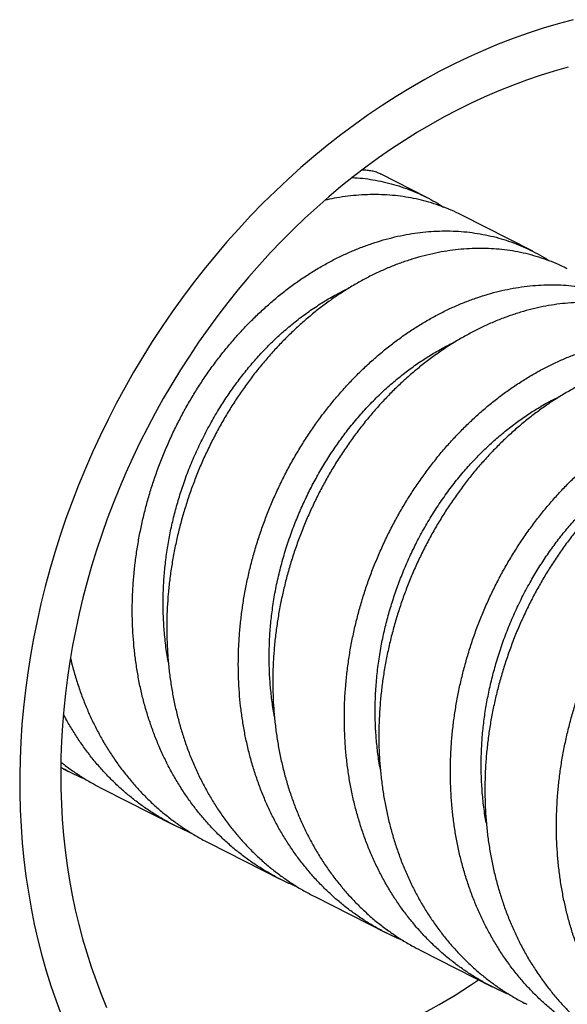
# Model space of a CAD drawing. Header units: millimetres. Extents: x 8 to 1080, y 12 to 906.
# Tile 72 of 76: x 982 to 994, y 865 to 885. Entities that reach past the tile are written whole.
import ezdxf

# ---------------------------------------------------------------- set-up
doc = ezdxf.new("R2010")
doc.units = ezdxf.units.MM

msp = doc.modelspace()

# ---------------------------------------------------------------- linework, layer by layer
at = {"color": 7, "linetype": 'Continuous', "lineweight": 30}
for p, q in [((990.796, 881.299), (989.865, 881.772)), ((992.965, 880.196), (991.501, 880.94)), ((983.307, 869.625), (983.458, 869.548)), ((984.163, 869.189), (985.628, 868.445)), ((986.333, 868.087), (987.797, 867.343)), ((988.502, 866.984), (989.966, 866.24)), ((990.671, 865.882), (992.136, 865.138))]:
    msp.add_line(p, q, dxfattribs=at)
at = {"color": 7, "linetype": 'Continuous', "lineweight": 30, "flags": 128}
for points in [[(993.792, 884.937), (993.484, 884.855), (993.176, 884.763), (992.868, 884.662), (992.562, 884.552), (992.257, 884.434), (991.953, 884.307), (991.651, 884.171), (991.35, 884.027), (991.051, 883.874), (990.755, 883.713), (990.461, 883.544), (990.17, 883.367), (989.881, 883.182), (989.596, 882.989), (989.313, 882.788), (989.034, 882.579), (988.759, 882.363), (988.487, 882.14), (988.22, 881.91), (987.956, 881.673), (987.697, 881.429), (987.442, 881.178), (987.192, 880.921), (986.947, 880.658), (986.707, 880.388), (986.472, 880.113), (986.242, 879.832), (986.018, 879.545), (985.8, 879.253), (985.587, 878.956), (985.381, 878.654), (985.18, 878.347), (984.986, 878.036), (984.798, 877.72), (984.617, 877.401), (984.442, 877.077), (984.274, 876.75), (984.113, 876.42), (983.959, 876.086), (983.812, 875.749), (983.672, 875.41), (983.539, 875.068), (983.414, 874.724), (983.296, 874.378), (983.186, 874.03), (983.083, 873.681), (982.989, 873.33), (982.901, 872.978), (982.822, 872.626), (982.751, 872.272), (982.687, 871.919), (982.632, 871.565), (982.584, 871.212), (982.544, 870.859), (982.513, 870.507), (982.49, 870.156), (982.474, 869.805), (982.467, 869.457), (982.468, 869.109), (982.477, 868.764), (982.494, 868.421), (982.519, 868.08), (982.553, 867.742), (982.594, 867.406), (982.644, 867.074), (982.701, 866.745), (982.766, 866.419), (982.84, 866.097), (982.921, 865.779), (983.01, 865.465), (983.106, 865.156), (983.211, 864.851), (983.323, 864.551)], [(993.687, 883.964), (993.401, 883.884), (993.116, 883.795), (992.832, 883.698), (992.548, 883.592), (992.266, 883.479), (991.985, 883.357), (991.706, 883.228), (991.429, 883.091), (991.153, 882.946), (990.879, 882.793), (990.608, 882.633), (990.339, 882.466), (990.073, 882.291), (989.81, 882.109), (989.55, 881.92), (989.293, 881.724), (989.039, 881.521), (988.789, 881.311), (988.543, 881.095), (988.301, 880.873), (988.062, 880.644), (987.828, 880.409), (987.599, 880.169), (987.374, 879.922), (987.153, 879.67), (986.938, 879.413), (986.727, 879.151), (986.522, 878.883), (986.321, 878.611), (986.127, 878.334), (985.938, 878.052), (985.754, 877.766), (985.577, 877.476), (985.405, 877.183), (985.239, 876.885), (985.08, 876.584), (984.927, 876.28), (984.78, 875.972), (984.64, 875.662), (984.506, 875.35), (984.379, 875.034), (984.259, 874.717), (984.145, 874.397), (984.039, 874.076), (983.939, 873.753), (983.847, 873.429), (983.761, 873.104), (983.683, 872.778), (983.612, 872.451), (983.549, 872.124), (983.493, 871.797), (983.444, 871.469), (983.402, 871.142), (983.368, 870.815), (983.342, 870.489), (983.322, 870.164), (983.311, 869.84), (983.307, 869.518), (983.31, 869.197), (983.321, 868.877), (983.339, 868.56), (983.365, 868.245), (983.398, 867.933), (983.439, 867.623), (983.487, 867.316), (983.543, 867.012), (983.605, 866.711), (983.676, 866.414), (983.753, 866.121), (983.838, 865.831), (983.929, 865.546), (984.028, 865.265), (984.134, 864.988), (984.246, 864.716)]]:
    msp.add_lwpolyline(points, dxfattribs=at)
at = {"color": 7, "linetype": 'Continuous', "lineweight": 30}
msp.add_arc((985.959, 873.707), 10.28, 271.1437, 304.9655, dxfattribs=at)
for points, knots in [([(989.273, 881.706), (989.305, 881.704), (989.411, 881.699), (989.587, 881.678), (989.801, 881.642), (990.013, 881.595), (990.222, 881.535), (990.43, 881.463), (990.632, 881.379), (990.827, 881.285), (990.996, 881.192), (991.096, 881.127), (991.137, 881.1)], [0, 0, 0, 0, 0.047437, 0.155681, 0.263925, 0.372076, 0.483367, 0.594761, 0.706154, 0.817445, 0.925596, 1, 1, 1, 1]), ([(989.865, 881.771), (989.84, 881.783), (989.787, 881.809), (989.699, 881.835), (989.602, 881.851), (989.524, 881.857), (989.477, 881.854), (989.465, 881.854)], [0, 0, 0, 0, 0.204695, 0.444183, 0.683806, 0.923426, 1, 1, 1, 1]), ([(991.501, 880.94), (991.499, 880.941), (991.433, 880.977), (991.297, 881.038), (991.096, 881.12), (990.892, 881.188), (990.685, 881.245), (990.474, 881.29), (990.258, 881.324), (990.037, 881.347), (989.811, 881.358), (989.581, 881.357), (989.352, 881.343), (989.125, 881.318), (988.911, 881.285), (988.773, 881.254), (988.71, 881.24)], [0, 0, 0, 0, 0.0022727, 0.0815041, 0.1607354, 0.2371819, 0.3136283, 0.3906057, 0.4675832, 0.5462354, 0.6248876, 0.7041185, 0.7833495, 0.8597962, 0.9362429, 1, 1, 1, 1]), ([(988.153, 867.18), (988.131, 867.189), (988.034, 867.228), (987.865, 867.307), (987.647, 867.42), (987.436, 867.543), (987.228, 867.678), (987.025, 867.825), (986.828, 867.984), (986.637, 868.154), (986.457, 868.331), (986.285, 868.516), (986.124, 868.708), (985.97, 868.909), (985.823, 869.119), (985.684, 869.34), (985.553, 869.57), (985.431, 869.808), (985.321, 870.051), (985.221, 870.298), (985.131, 870.548), (985.051, 870.803), (984.98, 871.066), (984.919, 871.336), (984.868, 871.613), (984.827, 871.894), (984.797, 872.175), (984.778, 872.456), (984.769, 872.737), (984.771, 873.019), (984.782, 873.305), (984.804, 873.595), (984.837, 873.887), (984.88, 874.179), (984.933, 874.468), (984.995, 874.752), (985.066, 875.032), (985.147, 875.31), (985.238, 875.588), (985.339, 875.865), (985.45, 876.141), (985.57, 876.412), (985.698, 876.676), (985.833, 876.932), (985.975, 877.181), (986.124, 877.423), (986.282, 877.662), (986.449, 877.896), (986.624, 878.124), (986.807, 878.345), (986.993, 878.555), (987.184, 878.755), (987.379, 878.944), (987.578, 879.125), (987.783, 879.298), (987.995, 879.463), (988.214, 879.619), (988.435, 879.765), (988.658, 879.898), (988.881, 880.02), (989.104, 880.129), (989.329, 880.228), (989.558, 880.317), (989.789, 880.395), (990.023, 880.462), (990.257, 880.517), (990.489, 880.559), (990.717, 880.59), (990.943, 880.608), (991.166, 880.615), (991.389, 880.61), (991.612, 880.593), (991.834, 880.564), (992.053, 880.523), (992.265, 880.47), (992.471, 880.406), (992.671, 880.332), (992.866, 880.247), (993.057, 880.149), (993.204, 880.067), (993.285, 880.012), (993.306, 879.998)], [0, 0, 0, 0, 0.003622, 0.016322, 0.029033, 0.041743, 0.054443, 0.067511, 0.080592, 0.093672, 0.106741, 0.11944, 0.132151, 0.144862, 0.157561, 0.17063, 0.18371, 0.196791, 0.209859, 0.222559, 0.23527, 0.24798, 0.26068, 0.273748, 0.286829, 0.299909, 0.312978, 0.325677, 0.338388, 0.351099, 0.363798, 0.376867, 0.389947, 0.403028, 0.416096, 0.428796, 0.441507, 0.454217, 0.466917, 0.479985, 0.493066, 0.506146, 0.519215, 0.531914, 0.544625, 0.557336, 0.570035, 0.583104, 0.596184, 0.609265, 0.622333, 0.635033, 0.647744, 0.660454, 0.673154, 0.686222, 0.699303, 0.712383, 0.725452, 0.738151, 0.750862, 0.763573, 0.776273, 0.789341, 0.802421, 0.815502, 0.82857, 0.84127, 0.853981, 0.866691, 0.879391, 0.89246, 0.90554, 0.91862, 0.931689, 0.944389, 0.957099, 0.96981, 0.98251, 0.995578, 1, 1, 1, 1]), ([(993.669, 879.837), (993.627, 879.858), (993.521, 879.912), (993.345, 879.986), (993.141, 880.06), (992.93, 880.123), (992.715, 880.174), (992.497, 880.212), (992.279, 880.238), (992.06, 880.253), (991.838, 880.256), (991.612, 880.248), (991.383, 880.227), (991.15, 880.194), (990.916, 880.149), (990.684, 880.092), (990.454, 880.024), (990.227, 879.946), (990.001, 879.856), (989.774, 879.755), (989.547, 879.641), (989.32, 879.515), (989.096, 879.378), (988.877, 879.232), (988.664, 879.077), (988.457, 878.914), (988.253, 878.741), (988.053, 878.557), (987.856, 878.363), (987.662, 878.158), (987.475, 877.943), (987.296, 877.723), (987.125, 877.497), (986.962, 877.267), (986.807, 877.03), (986.657, 876.784), (986.514, 876.53), (986.378, 876.268), (986.251, 876), (986.133, 875.73), (986.026, 875.459), (985.928, 875.187), (985.84, 874.911), (985.759, 874.63), (985.688, 874.345), (985.627, 874.055), (985.575, 873.763), (985.535, 873.473), (985.505, 873.186), (985.485, 872.903), (985.475, 872.619), (985.475, 872.334), (985.486, 872.049), (985.507, 871.763), (985.539, 871.479), (985.582, 871.202), (985.634, 870.931), (985.696, 870.667), (985.767, 870.407), (985.849, 870.15), (985.942, 869.896), (986.046, 869.646), (986.16, 869.402), (986.282, 869.167), (986.413, 868.943), (986.55, 868.728), (986.697, 868.52), (986.853, 868.319), (987.019, 868.125), (987.195, 867.938), (987.38, 867.761), (987.57, 867.595), (987.765, 867.441), (987.965, 867.299), (988.172, 867.166), (988.351, 867.062), (988.464, 867.005), (988.503, 866.986)], [0, 0, 0, 0, 0.008903, 0.022237, 0.035861, 0.049485, 0.063209, 0.076933, 0.090175, 0.103417, 0.11675, 0.130084, 0.143708, 0.157332, 0.171056, 0.18478, 0.198022, 0.211264, 0.224597, 0.237931, 0.251555, 0.265179, 0.278903, 0.292627, 0.305869, 0.319111, 0.332444, 0.345778, 0.359402, 0.373026, 0.38675, 0.400474, 0.413716, 0.426957, 0.440291, 0.453625, 0.467249, 0.480873, 0.494597, 0.508321, 0.521563, 0.534805, 0.548138, 0.561472, 0.575096, 0.58872, 0.602444, 0.616168, 0.62941, 0.642651, 0.655985, 0.669319, 0.682943, 0.696567, 0.710291, 0.724015, 0.737257, 0.750499, 0.763832, 0.777166, 0.79079, 0.804414, 0.818138, 0.831862, 0.845104, 0.858345, 0.871679, 0.885013, 0.898637, 0.912261, 0.925985, 0.939709, 0.952951, 0.966192, 0.979526, 0.99286, 1, 1, 1, 1]), ([(990.325, 866.077), (990.28, 866.096), (990.156, 866.146), (989.961, 866.241), (989.739, 866.361), (989.524, 866.492), (989.317, 866.633), (989.119, 866.782), (988.929, 866.941), (988.747, 867.108), (988.57, 867.287), (988.4, 867.477), (988.236, 867.677), (988.081, 867.887), (987.937, 868.103), (987.802, 868.324), (987.678, 868.551), (987.563, 868.785), (987.457, 869.027), (987.359, 869.278), (987.27, 869.538), (987.192, 869.802), (987.124, 870.07), (987.068, 870.339), (987.022, 870.609), (986.985, 870.883), (986.959, 871.163), (986.943, 871.447), (986.938, 871.737), (986.943, 872.028), (986.959, 872.317), (986.985, 872.604), (987.02, 872.888), (987.065, 873.172), (987.121, 873.457), (987.187, 873.744), (987.264, 874.031), (987.35, 874.316), (987.446, 874.595), (987.549, 874.868), (987.661, 875.135), (987.781, 875.397), (987.91, 875.657), (988.049, 875.914), (988.198, 876.167), (988.354, 876.414), (988.517, 876.653), (988.685, 876.881), (988.858, 877.101), (989.037, 877.312), (989.224, 877.518), (989.418, 877.717), (989.62, 877.909), (989.827, 878.091), (990.036, 878.262), (990.248, 878.421), (990.461, 878.569), (990.677, 878.707), (990.899, 878.836), (991.125, 878.955), (991.355, 879.064), (991.587, 879.162), (991.818, 879.247), (992.048, 879.319), (992.275, 879.38), (992.503, 879.43), (992.732, 879.468), (992.962, 879.495), (993.193, 879.509), (993.422, 879.512), (993.647, 879.502), (993.867, 879.481), (994.081, 879.448), (994.292, 879.404), (994.501, 879.348), (994.708, 879.28), (994.912, 879.2), (995.11, 879.108), (995.302, 879.006), (995.423, 878.93), (995.483, 878.892)], [0, 0, 0, 0, 0.0076588, 0.0207181, 0.0337894, 0.0468607, 0.05992, 0.0726108, 0.0853126, 0.0980144, 0.1107052, 0.1237646, 0.1368359, 0.1499072, 0.1629666, 0.1756574, 0.1883591, 0.2010609, 0.2137516, 0.2268109, 0.2398822, 0.2529534, 0.2660127, 0.2787036, 0.2914054, 0.3041072, 0.3167981, 0.3298574, 0.3429288, 0.3560001, 0.3690595, 0.3817502, 0.394452, 0.4071537, 0.4198445, 0.4329038, 0.445975, 0.4590463, 0.4721056, 0.4847964, 0.4974982, 0.5102001, 0.5228909, 0.5359503, 0.5490216, 0.562093, 0.5751523, 0.5878431, 0.6005449, 0.6132466, 0.6259374, 0.6389966, 0.6520679, 0.6651391, 0.6781984, 0.6908893, 0.7035911, 0.7162929, 0.7289838, 0.7420432, 0.7551145, 0.7681858, 0.7812452, 0.793936, 0.8066377, 0.8193395, 0.8320302, 0.8450895, 0.8581608, 0.871232, 0.8842913, 0.8969821, 0.909684, 0.9223858, 0.9350766, 0.948136, 0.9612074, 0.9742787, 0.9873381, 1, 1, 1, 1]), ([(985.507, 871.786), (985.504, 871.803), (985.479, 871.93), (985.447, 872.172), (985.415, 872.512), (985.4, 872.857), (985.402, 873.193), (985.419, 873.521), (985.449, 873.838), (985.493, 874.155), (985.551, 874.471), (985.623, 874.785), (985.708, 875.095), (985.809, 875.413), (985.928, 875.735), (986.065, 876.061), (986.216, 876.38), (986.38, 876.69), (986.552, 876.982), (986.729, 877.255), (986.91, 877.511), (987.1, 877.756), (987.299, 877.991), (987.506, 878.214), (987.721, 878.425), (987.95, 878.63), (988.193, 878.826), (988.451, 879.013), (988.714, 879.183), (988.968, 879.329), (989.136, 879.411), (989.214, 879.448)], [0, 0, 0, 0, 0.005772, 0.043178, 0.080585, 0.117992, 0.155394, 0.189393, 0.223388, 0.257382, 0.291383, 0.32539, 0.359386, 0.39338, 0.430776, 0.468177, 0.505582, 0.54299, 0.580396, 0.614399, 0.648398, 0.682393, 0.716387, 0.750388, 0.784395, 0.818391, 0.855784, 0.89318, 0.930581, 0.967987, 1, 1, 1, 1]), ([(995.839, 878.734), (995.818, 878.745), (995.732, 878.79), (995.578, 878.857), (995.378, 878.935), (995.175, 878.999), (994.967, 879.053), (994.753, 879.096), (994.534, 879.127), (994.31, 879.147), (994.082, 879.154), (993.854, 879.149), (993.628, 879.132), (993.402, 879.104), (993.174, 879.065), (992.945, 879.013), (992.713, 878.949), (992.479, 878.873), (992.246, 878.785), (992.016, 878.686), (991.791, 878.577), (991.57, 878.458), (991.35, 878.329), (991.132, 878.188), (990.916, 878.036), (990.701, 877.872), (990.49, 877.697), (990.286, 877.514), (990.089, 877.325), (989.899, 877.128), (989.715, 876.923), (989.535, 876.708), (989.36, 876.484), (989.19, 876.249), (989.027, 876.007), (988.874, 875.761), (988.73, 875.511), (988.595, 875.259), (988.468, 875), (988.348, 874.735), (988.236, 874.463), (988.132, 874.184), (988.037, 873.901), (987.953, 873.618), (987.88, 873.336), (987.817, 873.055), (987.763, 872.772), (987.719, 872.485), (987.684, 872.195), (987.66, 871.903), (987.646, 871.611), (987.643, 871.323), (987.65, 871.04), (987.668, 870.761), (987.695, 870.484), (987.733, 870.208), (987.782, 869.933), (987.841, 869.66), (987.911, 869.391), (987.991, 869.129), (988.08, 868.876), (988.178, 868.631), (988.285, 868.392), (988.402, 868.157), (988.53, 867.927), (988.668, 867.703), (988.816, 867.486), (988.972, 867.28), (989.133, 867.085), (989.302, 866.901), (989.478, 866.725), (989.663, 866.557), (989.858, 866.397), (990.061, 866.247), (990.271, 866.107), (990.475, 865.984), (990.611, 865.914), (990.672, 865.882)], [0, 0, 0, 0, 0.004453, 0.018177, 0.031419, 0.044661, 0.057995, 0.071328, 0.084952, 0.098576, 0.1123, 0.126024, 0.139266, 0.152508, 0.165842, 0.179175, 0.192799, 0.206423, 0.220147, 0.233871, 0.247113, 0.260355, 0.273688, 0.287022, 0.300646, 0.31427, 0.327994, 0.341718, 0.35496, 0.368202, 0.381535, 0.394869, 0.408493, 0.422117, 0.435841, 0.449565, 0.462807, 0.476049, 0.489382, 0.502716, 0.51634, 0.529964, 0.543688, 0.557412, 0.570654, 0.583896, 0.597229, 0.610563, 0.624187, 0.637811, 0.651535, 0.665259, 0.678501, 0.691742, 0.705076, 0.71841, 0.732034, 0.745658, 0.759382, 0.773106, 0.786348, 0.79959, 0.812923, 0.826257, 0.839881, 0.853505, 0.867229, 0.880953, 0.894195, 0.907436, 0.92077, 0.934104, 0.947728, 0.961352, 0.975076, 0.9888, 1, 1, 1, 1]), ([(987.678, 870.675), (987.676, 870.686), (987.654, 870.796), (987.625, 871.01), (987.591, 871.319), (987.573, 871.631), (987.569, 871.945), (987.578, 872.261), (987.601, 872.579), (987.64, 872.906), (987.695, 873.244), (987.769, 873.59), (987.86, 873.933), (987.966, 874.271), (988.083, 874.594), (988.21, 874.901), (988.344, 875.193), (988.489, 875.477), (988.646, 875.755), (988.812, 876.024), (988.988, 876.284), (989.18, 876.543), (989.388, 876.798), (989.614, 877.048), (989.848, 877.283), (990.091, 877.502), (990.334, 877.7), (990.575, 877.878), (990.813, 878.036), (991.055, 878.179), (991.242, 878.281), (991.35, 878.33), (991.374, 878.341)], [0, 0, 0, 0, 0.003502, 0.037521, 0.07154, 0.105556, 0.139568, 0.173576, 0.207582, 0.24159, 0.279009, 0.316419, 0.353825, 0.391232, 0.428645, 0.462662, 0.496681, 0.530699, 0.564716, 0.598728, 0.632736, 0.666741, 0.70415, 0.741569, 0.778979, 0.816384, 0.853792, 0.887805, 0.921821, 0.95584, 0.989859, 1, 1, 1, 1]), ([(992.502, 864.97), (992.499, 864.971), (992.419, 865.002), (992.266, 865.072), (992.045, 865.183), (991.832, 865.304), (991.624, 865.435), (991.422, 865.577), (991.224, 865.732), (991.031, 865.898), (990.846, 866.074), (990.671, 866.258), (990.506, 866.45), (990.35, 866.648), (990.202, 866.854), (990.062, 867.071), (989.929, 867.297), (989.805, 867.533), (989.69, 867.776), (989.586, 868.023), (989.493, 868.274), (989.411, 868.528), (989.338, 868.787), (989.274, 869.053), (989.22, 869.326), (989.177, 869.606), (989.143, 869.889), (989.121, 870.172), (989.109, 870.455), (989.108, 870.737), (989.116, 871.02), (989.135, 871.306), (989.165, 871.596), (989.205, 871.889), (989.255, 872.18), (989.315, 872.468), (989.385, 872.751), (989.463, 873.03), (989.55, 873.305), (989.647, 873.581), (989.755, 873.855), (989.873, 874.128), (989.999, 874.396), (990.133, 874.656), (990.274, 874.909), (990.421, 875.153), (990.576, 875.391), (990.739, 875.624), (990.911, 875.853), (991.091, 876.076), (991.278, 876.291), (991.469, 876.495), (991.664, 876.689), (991.862, 876.872), (992.064, 877.046), (992.273, 877.212), (992.488, 877.369), (992.709, 877.518), (992.933, 877.656), (993.157, 877.782), (993.382, 877.895), (993.606, 877.997), (993.832, 878.088), (994.061, 878.169), (994.293, 878.239), (994.527, 878.297), (994.761, 878.343), (994.992, 878.377), (995.22, 878.399), (995.444, 878.409), (995.666, 878.407), (995.887, 878.394), (996.108, 878.369), (996.328, 878.331), (996.544, 878.281), (996.753, 878.22), (996.956, 878.148), (997.152, 878.066), (997.343, 877.973), (997.507, 877.883), (997.604, 877.819), (997.642, 877.795)], [0, 0, 0, 0, 0.000402, 0.013464, 0.026158, 0.038863, 0.051568, 0.064262, 0.077325, 0.0904, 0.103474, 0.116537, 0.129231, 0.141936, 0.154641, 0.167335, 0.180398, 0.193472, 0.206547, 0.219609, 0.232304, 0.245009, 0.257714, 0.270408, 0.28347, 0.296545, 0.30962, 0.322682, 0.335376, 0.348081, 0.360786, 0.37348, 0.386543, 0.399618, 0.412692, 0.425755, 0.438449, 0.451154, 0.463859, 0.476553, 0.489616, 0.50269, 0.515765, 0.528828, 0.541522, 0.554227, 0.566932, 0.579626, 0.592688, 0.605763, 0.618837, 0.6319, 0.644594, 0.657299, 0.670004, 0.682698, 0.695761, 0.708836, 0.72191, 0.734973, 0.747667, 0.760372, 0.773077, 0.785771, 0.798833, 0.811908, 0.824983, 0.838045, 0.850739, 0.863444, 0.876149, 0.888843, 0.901906, 0.914981, 0.928055, 0.941118, 0.953812, 0.966517, 0.979222, 0.991916, 1, 1, 1, 1]), ([(998.009, 877.632), (997.948, 877.662), (997.823, 877.724), (997.626, 877.803), (997.419, 877.875), (997.206, 877.934), (996.991, 877.981), (996.775, 878.015), (996.558, 878.038), (996.338, 878.05), (996.114, 878.05), (995.886, 878.038), (995.654, 878.013), (995.42, 877.977), (995.188, 877.928), (994.958, 877.869), (994.731, 877.799), (994.504, 877.717), (994.276, 877.624), (994.048, 877.518), (993.819, 877.4), (993.593, 877.271), (993.371, 877.132), (993.156, 876.984), (992.946, 876.828), (992.739, 876.662), (992.535, 876.485), (992.334, 876.297), (992.137, 876.099), (991.945, 875.89), (991.761, 875.676), (991.586, 875.456), (991.419, 875.23), (991.258, 874.998), (991.103, 874.756), (990.954, 874.507), (990.812, 874.249), (990.678, 873.985), (990.555, 873.718), (990.441, 873.45), (990.337, 873.18), (990.242, 872.907), (990.155, 872.628), (990.077, 872.344), (990.008, 872.055), (989.949, 871.764), (989.901, 871.475), (989.864, 871.188), (989.837, 870.904), (989.82, 870.62), (989.812, 870.334), (989.816, 870.047), (989.829, 869.76), (989.854, 869.474), (989.889, 869.194), (989.934, 868.921), (989.988, 868.654), (990.053, 868.39), (990.128, 868.129), (990.214, 867.872), (990.31, 867.617), (990.417, 867.368), (990.533, 867.129), (990.656, 866.899), (990.788, 866.679), (990.928, 866.465), (991.079, 866.258), (991.239, 866.057), (991.409, 865.864), (991.587, 865.68), (991.772, 865.507), (991.962, 865.346), (992.157, 865.196), (992.359, 865.056), (992.57, 864.926), (992.731, 864.834), (992.824, 864.789), (992.841, 864.78)], [0, 0, 0, 0, 0.012574, 0.026198, 0.039821, 0.053546, 0.06727, 0.080511, 0.093753, 0.107087, 0.120421, 0.134045, 0.147668, 0.161392, 0.175117, 0.188358, 0.2016, 0.214934, 0.228268, 0.241891, 0.255515, 0.269239, 0.282964, 0.296205, 0.309447, 0.322781, 0.336115, 0.349738, 0.363362, 0.377086, 0.39081, 0.404052, 0.417294, 0.430628, 0.443961, 0.457585, 0.471209, 0.484933, 0.498657, 0.511899, 0.525141, 0.538475, 0.551808, 0.565432, 0.579056, 0.59278, 0.606504, 0.619746, 0.632988, 0.646321, 0.659655, 0.673279, 0.686903, 0.700627, 0.714351, 0.727593, 0.740835, 0.754168, 0.767502, 0.781126, 0.79475, 0.808474, 0.822198, 0.83544, 0.848681, 0.862015, 0.875349, 0.888973, 0.902597, 0.916321, 0.930045, 0.943287, 0.956528, 0.969862, 0.983196, 0.99682, 1, 1, 1, 1]), ([(994.66, 863.873), (994.636, 863.883), (994.536, 863.922), (994.363, 864.004), (994.142, 864.119), (993.925, 864.247), (993.714, 864.386), (993.512, 864.534), (993.319, 864.691), (993.134, 864.857), (992.957, 865.031), (992.786, 865.216), (992.622, 865.412), (992.464, 865.619), (992.316, 865.835), (992.178, 866.056), (992.05, 866.283), (991.932, 866.515), (991.824, 866.754), (991.724, 867.001), (991.634, 867.256), (991.552, 867.519), (991.481, 867.788), (991.421, 868.058), (991.372, 868.33), (991.333, 868.603), (991.304, 868.879), (991.285, 869.16), (991.277, 869.446), (991.279, 869.737), (991.292, 870.029), (991.315, 870.318), (991.348, 870.605), (991.391, 870.889), (991.443, 871.172), (991.506, 871.457), (991.579, 871.742), (991.663, 872.028), (991.756, 872.31), (991.858, 872.587), (991.968, 872.857), (992.086, 873.121), (992.212, 873.379), (992.347, 873.636), (992.492, 873.888), (992.646, 874.138), (992.808, 874.38), (992.975, 874.613), (993.148, 874.836), (993.326, 875.05), (993.509, 875.256), (993.7, 875.456), (993.899, 875.648), (994.104, 875.833), (994.314, 876.009), (994.527, 876.173), (994.741, 876.325), (994.957, 876.465), (995.175, 876.596), (995.398, 876.717), (995.626, 876.828), (995.858, 876.929), (996.091, 877.018), (996.322, 877.095), (996.552, 877.16), (996.779, 877.212), (997.007, 877.253), (997.235, 877.283), (997.464, 877.301), (997.694, 877.307), (997.922, 877.301), (998.144, 877.283), (998.362, 877.253), (998.574, 877.212), (998.782, 877.16), (998.988, 877.096), (999.191, 877.02), (999.392, 876.931), (999.586, 876.83), (999.727, 876.75), (999.801, 876.699), (999.815, 876.69)], [0, 0, 0, 0, 0.003992, 0.016691, 0.029758, 0.042838, 0.055918, 0.068985, 0.081684, 0.094394, 0.107103, 0.119802, 0.13287, 0.145949, 0.159029, 0.172096, 0.184795, 0.197505, 0.210215, 0.222914, 0.235981, 0.249061, 0.26214, 0.275208, 0.287907, 0.300617, 0.313326, 0.326025, 0.339093, 0.352172, 0.365252, 0.378319, 0.391018, 0.403728, 0.416438, 0.429137, 0.442204, 0.455284, 0.468363, 0.481431, 0.49413, 0.506839, 0.519549, 0.532248, 0.545315, 0.558395, 0.571475, 0.584542, 0.597241, 0.609951, 0.62266, 0.635359, 0.648427, 0.661506, 0.674586, 0.687653, 0.700352, 0.713062, 0.725772, 0.738471, 0.751538, 0.764618, 0.777697, 0.790765, 0.803464, 0.816174, 0.828883, 0.841582, 0.85465, 0.867729, 0.880809, 0.893876, 0.906575, 0.919285, 0.931995, 0.944694, 0.957761, 0.970841, 0.98392, 0.996988, 1, 1, 1, 1]), ([(989.846, 869.584), (989.836, 869.642), (989.807, 869.8), (989.775, 870.063), (989.748, 870.384), (989.737, 870.718), (989.742, 871.066), (989.764, 871.414), (989.803, 871.764), (989.858, 872.101), (989.926, 872.427), (990.005, 872.739), (990.097, 873.048), (990.201, 873.353), (990.318, 873.653), (990.446, 873.947), (990.59, 874.245), (990.751, 874.545), (990.93, 874.844), (991.122, 875.132), (991.325, 875.409), (991.532, 875.666), (991.743, 875.901), (991.954, 876.118), (992.173, 876.322), (992.398, 876.513), (992.629, 876.692), (992.864, 876.857), (993.112, 877.013), (993.34, 877.142), (993.489, 877.213), (993.547, 877.241)], [0, 0, 0, 0, 0.019503, 0.053546, 0.087586, 0.125023, 0.162457, 0.199892, 0.237337, 0.274778, 0.308809, 0.342841, 0.376876, 0.410917, 0.44496, 0.479005, 0.513048, 0.55049, 0.587927, 0.625361, 0.662796, 0.700242, 0.734279, 0.76831, 0.802342, 0.836378, 0.870418, 0.904462, 0.938506, 0.975953, 1, 1, 1, 1]), ([(1000.177, 876.529), (1000.137, 876.55), (1000.034, 876.602), (999.862, 876.675), (999.662, 876.748), (999.457, 876.81), (999.246, 876.861), (999.029, 876.901), (998.807, 876.929), (998.582, 876.945), (998.355, 876.949), (998.13, 876.94), (997.905, 876.921), (997.678, 876.89), (997.449, 876.846), (997.217, 876.791), (996.983, 876.723), (996.749, 876.643), (996.518, 876.553), (996.292, 876.452), (996.069, 876.341), (995.848, 876.219), (995.627, 876.086), (995.409, 875.941), (995.191, 875.784), (994.977, 875.616), (994.769, 875.44), (994.569, 875.257), (994.376, 875.067), (994.187, 874.868), (994.002, 874.659), (993.823, 874.44), (993.648, 874.211), (993.48, 873.974), (993.321, 873.732), (993.171, 873.487), (993.031, 873.238), (992.898, 872.983), (992.772, 872.721), (992.653, 872.452), (992.543, 872.176), (992.442, 871.896), (992.351, 871.615), (992.271, 871.335), (992.201, 871.055), (992.14, 870.772), (992.088, 870.486), (992.046, 870.197), (992.015, 869.905), (991.993, 869.612), (991.983, 869.323), (991.983, 869.039), (991.993, 868.759), (992.013, 868.48), (992.043, 868.201), (992.085, 867.924), (992.137, 867.648), (992.199, 867.375), (992.272, 867.11), (992.354, 866.853), (992.444, 866.604), (992.545, 866.36), (992.655, 866.12), (992.776, 865.885), (992.908, 865.655), (993.05, 865.433), (993.199, 865.221), (993.355, 865.02), (993.517, 864.829), (993.688, 864.646), (993.868, 864.471), (994.057, 864.305), (994.255, 864.147), (994.46, 863.999), (994.671, 863.864), (994.854, 863.757), (994.969, 863.699), (995.011, 863.678)], [0, 0, 0, 0, 0.0085139, 0.0217557, 0.0349975, 0.0483313, 0.0616651, 0.075289, 0.0889129, 0.1026371, 0.1163613, 0.129603, 0.1428447, 0.1561784, 0.1695121, 0.1831359, 0.1967597, 0.2104838, 0.2242078, 0.2374496, 0.2506915, 0.2640253, 0.2773591, 0.290983, 0.3046069, 0.318331, 0.3320552, 0.3452969, 0.3585387, 0.3718724, 0.3852061, 0.3988299, 0.4124537, 0.4261777, 0.4399018, 0.4531436, 0.4663854, 0.4797192, 0.493053, 0.5066769, 0.5203008, 0.534025, 0.5477491, 0.5609908, 0.5742326, 0.5875663, 0.6009, 0.6145238, 0.6281476, 0.6418717, 0.6555958, 0.6688376, 0.6820794, 0.6954131, 0.7087469, 0.7223708, 0.7359947, 0.7497188, 0.763443, 0.7766847, 0.7899265, 0.8032602, 0.8165939, 0.8302177, 0.8438415, 0.8575656, 0.8712897, 0.8845315, 0.8977733, 0.911107, 0.9244408, 0.9380647, 0.9516885, 0.9654127, 0.9791368, 0.9923785, 1, 1, 1, 1]), ([(992.014, 868.49), (992.009, 868.515), (991.982, 868.65), (991.95, 868.901), (991.919, 869.242), (991.906, 869.576), (991.909, 869.902), (991.926, 870.219), (991.957, 870.536), (992.002, 870.853), (992.062, 871.169), (992.134, 871.482), (992.222, 871.803), (992.328, 872.131), (992.451, 872.463), (992.589, 872.789), (992.74, 873.107), (992.901, 873.407), (993.067, 873.689), (993.239, 873.954), (993.42, 874.209), (993.611, 874.454), (993.811, 874.687), (994.019, 874.909), (994.241, 875.126), (994.478, 875.337), (994.73, 875.538), (994.988, 875.724), (995.251, 875.892), (995.501, 876.035), (995.664, 876.114), (995.737, 876.15)], [0, 0, 0, 0, 0.008541, 0.045917, 0.083287, 0.120652, 0.154622, 0.188598, 0.222579, 0.256549, 0.290518, 0.32449, 0.358466, 0.395843, 0.433222, 0.470601, 0.507976, 0.545346, 0.579315, 0.613284, 0.647261, 0.681241, 0.715212, 0.749181, 0.783152, 0.820525, 0.857903, 0.895282, 0.932661, 0.970035, 1, 1, 1, 1]), ([(996.835, 862.768), (996.78, 862.791), (996.647, 862.846), (996.445, 862.946), (996.228, 863.064), (996.019, 863.193), (995.816, 863.331), (995.618, 863.481), (995.425, 863.643), (995.238, 863.816), (995.059, 863.999), (994.89, 864.19), (994.73, 864.388), (994.58, 864.592), (994.439, 864.804), (994.305, 865.026), (994.179, 865.258), (994.061, 865.499), (993.954, 865.746), (993.857, 865.998), (993.771, 866.253), (993.695, 866.511), (993.63, 866.773), (993.573, 867.043), (993.527, 867.318), (993.491, 867.601), (993.465, 867.886), (993.45, 868.17), (993.446, 868.455), (993.452, 868.737), (993.468, 869.021), (993.494, 869.308), (993.53, 869.598), (993.578, 869.89), (993.636, 870.181), (993.703, 870.467), (993.779, 870.749), (993.864, 871.025), (993.958, 871.299), (994.062, 871.572), (994.176, 871.843), (994.3, 872.113), (994.433, 872.377), (994.573, 872.634), (994.719, 872.882), (994.872, 873.121), (995.031, 873.355), (995.2, 873.583), (995.376, 873.806), (995.561, 874.023), (995.752, 874.232), (995.947, 874.43), (996.146, 874.617), (996.347, 874.794), (996.553, 874.961), (996.765, 875.12), (996.982, 875.27), (997.205, 875.412), (997.431, 875.542), (997.657, 875.66), (997.884, 875.766), (998.109, 875.859), (998.336, 875.942), (998.565, 876.015), (998.797, 876.076), (999.031, 876.126), (999.265, 876.164), (999.495, 876.189), (999.722, 876.202), (999.944, 876.204), (1000.164, 876.194), (1000.384, 876.172), (1000.602, 876.138), (1000.819, 876.092), (1001.032, 876.034), (1001.238, 875.965), (1001.438, 875.885), (1001.63, 875.794), (1001.815, 875.695), (1001.933, 875.621), (1001.991, 875.585)], [0, 0, 0, 0, 0.0093163, 0.0223744, 0.035064, 0.0477646, 0.0604651, 0.0731547, 0.0862128, 0.0992829, 0.112353, 0.1254111, 0.1381006, 0.1508012, 0.1635017, 0.1761913, 0.1892494, 0.2023194, 0.2153894, 0.2284475, 0.2411371, 0.2538377, 0.2665383, 0.2792279, 0.292286, 0.3053561, 0.3184262, 0.3314843, 0.3441739, 0.3568744, 0.3695749, 0.3822645, 0.3953226, 0.4083926, 0.4214626, 0.4345206, 0.4472103, 0.4599109, 0.4726115, 0.4853011, 0.4983592, 0.5114293, 0.5244994, 0.5375576, 0.5502471, 0.5629477, 0.5756482, 0.5883378, 0.6013958, 0.6144658, 0.6275358, 0.6405939, 0.6532835, 0.6659841, 0.6786847, 0.6913744, 0.7044325, 0.7175026, 0.7305727, 0.7436308, 0.7563204, 0.7690209, 0.7817215, 0.794411, 0.8074691, 0.8205391, 0.8336091, 0.8466671, 0.8593568, 0.8720574, 0.884758, 0.8974477, 0.9105058, 0.9235759, 0.936646, 0.9497041, 0.9623937, 0.9750942, 0.9877948, 1, 1, 1, 1]), ([(983.505, 871.867), (983.521, 871.803), (983.558, 871.649), (983.629, 871.409), (983.716, 871.151), (983.811, 870.902), (983.916, 870.662), (984.03, 870.427), (984.154, 870.197), (984.288, 869.973), (984.433, 869.754), (984.587, 869.543), (984.749, 869.344), (984.917, 869.155), (985.09, 868.977), (985.272, 868.808), (985.463, 868.647), (985.662, 868.495), (985.87, 868.352), (986.085, 868.22), (986.24, 868.132), (986.325, 868.092), (986.333, 868.087)], [0, 0, 0, 0, 0.037919, 0.091882, 0.145846, 0.197913, 0.24998, 0.302408, 0.354837, 0.408407, 0.461976, 0.515939, 0.569903, 0.62197, 0.674037, 0.726466, 0.778894, 0.832464, 0.886033, 0.939997, 0.99396, 1, 1, 1, 1]), ([(985.994, 868.278), (985.923, 868.308), (985.775, 868.37), (985.556, 868.48), (985.337, 868.603), (985.125, 868.736), (984.922, 868.879), (984.728, 869.03), (984.54, 869.191), (984.358, 869.362), (984.182, 869.545), (984.012, 869.74), (983.851, 869.943), (983.7, 870.153), (983.56, 870.369), (983.447, 870.558), (983.384, 870.678), (983.362, 870.721)], [0, 0, 0, 0, 0.06382, 0.133824, 0.203827, 0.273766, 0.341732, 0.409757, 0.477781, 0.545747, 0.615687, 0.685691, 0.755694, 0.825634, 0.893599, 0.961624, 1, 1, 1, 1]), ([(983.815, 869.385), (983.773, 869.403), (983.655, 869.451), (983.486, 869.532), (983.362, 869.599), (983.309, 869.628)], [0, 0, 0, 0, 0.245049, 0.681224, 1, 1, 1, 1]), ([(983.311, 869.74), (983.332, 869.722), (983.417, 869.653), (983.572, 869.542), (983.776, 869.407), (983.973, 869.289), (984.105, 869.221), (984.164, 869.19)], [0, 0, 0, 0, 0.080597, 0.321067, 0.561537, 0.803677, 1, 1, 1, 1])]:
    msp.add_open_spline(points, degree=3, knots=knots, dxfattribs=at)

doc.saveas('drawing.dxf')
